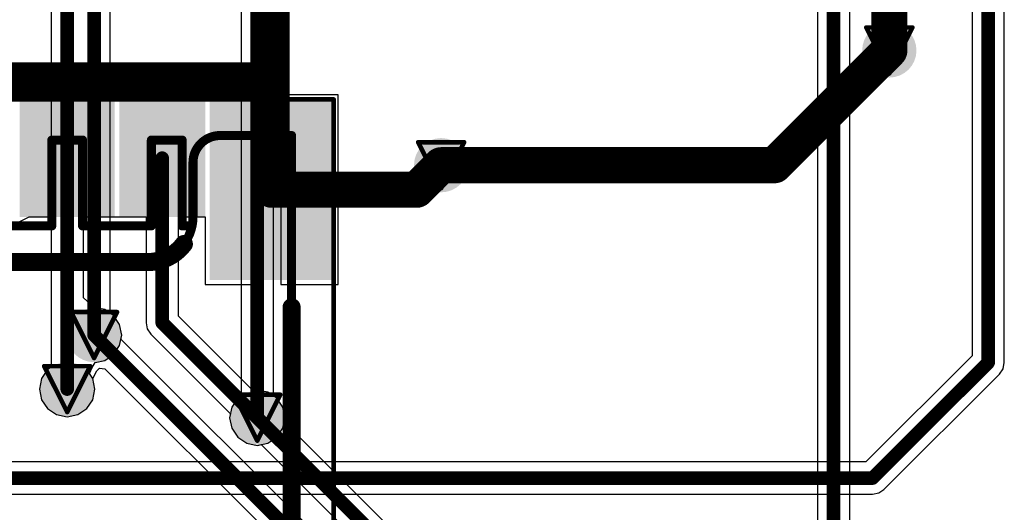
# Model space of a CAD drawing. Header units: millimetres. Extents: x 9.4 to 105.2, y 7.6 to 67.1.
# Tile 50 of 152: x 52.9 to 63.8, y 16.5 to 21.9. Entities that reach past the tile are written whole.
import ezdxf

# ---------------------------------------------------------------- set-up
doc = ezdxf.new("R2010")
doc.units = ezdxf.units.MM
for name, color, linetype in [('BottomLayer', 5, 'Continuous'), ('BottomSolder', 6, 'Continuous'), ('DrillDrawing', 1, 'Continuous'), ('Mechanical13', 56, 'Continuous'), ('Mechanical15', 56, 'Continuous'), ('TopLayer', 1, 'Continuous'), ('TopOverlay', 2, 'Continuous'), ('TopPaste', 8, 'Continuous'), ('TopSolder', 216, 'Continuous'), ('ViaHoleLayer', 16, 'Continuous')]:
    doc.layers.add(name, color=color, linetype=linetype)

msp = doc.modelspace()

# ---------------------------------------------------------------- hatches: boundary and pattern name
at = {"layer": 'BottomLayer'}
h = msp.add_hatch(color=5, dxfattribs=at)
edge = h.paths.add_edge_path()
edge.add_arc((62.48399999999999, 21.59), 0.1999996, 0, 360)
h = msp.add_hatch(color=5, dxfattribs=at)
edge = h.paths.add_edge_path()
edge.add_arc((57.531, 20.32), 0.1999996, 0, 360)
h = msp.add_hatch(color=5, dxfattribs=at)
edge = h.paths.add_edge_path()
edge.add_arc((53.69559999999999, 18.4404), 0.1999996, 0, 360)
h = msp.add_hatch(color=5, dxfattribs=at)
edge = h.paths.add_edge_path()
edge.add_arc((53.3985216, 17.842484), 0.1999996, 0, 360)
h = msp.add_hatch(color=5, dxfattribs=at)
edge = h.paths.add_edge_path()
edge.add_arc((55.499, 17.526), 0.1999996, 0, 360)
at = {"layer": 'BottomSolder'}
h = msp.add_hatch(color=6, dxfattribs=at)
edge = h.paths.add_edge_path()
edge.add_arc((62.48399999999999, 21.59), 0.2999994, 0, 360)
h = msp.add_hatch(color=6, dxfattribs=at)
edge = h.paths.add_edge_path()
edge.add_arc((57.531, 20.32), 0.2999994, 0, 360)
h = msp.add_hatch(color=6, dxfattribs=at)
edge = h.paths.add_edge_path()
edge.add_arc((53.69559999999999, 18.4404), 0.2999994, 0, 360)
h = msp.add_hatch(color=6, dxfattribs=at)
edge = h.paths.add_edge_path()
edge.add_arc((53.3985216, 17.842484), 0.2999994, 0, 360)
h = msp.add_hatch(color=6, dxfattribs=at)
edge = h.paths.add_edge_path()
edge.add_arc((55.499, 17.526), 0.2999994, 0, 360)
at = {"layer": 'TopLayer'}
h = msp.add_hatch(color=1, dxfattribs=at)
edge = h.paths.add_edge_path()
edge.add_arc((62.48399999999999, 21.59), 0.1999996, 0, 360)
for points in [[(53.82352201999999, 19.84848583), (52.97352118, 19.84848583), (52.97352118, 20.94848617), (53.82352201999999, 20.94848617)], [(54.82350732, 19.84848583), (54.07350628, 19.84848583), (54.07350628, 20.94848617), (54.82350732, 20.94848617)], [(56.2435121, 19.14852533), (55.07351189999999, 19.14852533), (55.07351189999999, 20.94852427), (56.2435121, 20.94852427)]]:
    msp.add_hatch(color=1, dxfattribs=at).paths.add_polyline_path(points)
h = msp.add_hatch(color=1, dxfattribs=at)
edge = h.paths.add_edge_path()
edge.add_arc((57.531, 20.32), 0.1999996, 0, 360)
h = msp.add_hatch(color=1, dxfattribs=at)
edge = h.paths.add_edge_path()
edge.add_arc((53.69559999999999, 18.4404), 0.1999996, 0, 360)
h = msp.add_hatch(color=1, dxfattribs=at)
edge = h.paths.add_edge_path()
edge.add_arc((53.3985216, 17.842484), 0.1999996, 0, 360)
h = msp.add_hatch(color=1, dxfattribs=at)
edge = h.paths.add_edge_path()
edge.add_arc((55.499, 17.526), 0.1999996, 0, 360)
at = {"layer": 'TopPaste'}
for points in [[(53.77352212, 19.89848573), (53.02352107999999, 19.89848573), (53.02352107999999, 20.89848627), (53.77352212, 20.89848627)], [(54.77350741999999, 19.89848573), (54.12350618, 19.89848573), (54.12350618, 20.89848627), (54.77350741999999, 20.89848627)], [(56.1935122, 19.19852523), (55.1235118, 19.19852523), (55.1235118, 20.89852437), (56.1935122, 20.89852437)]]:
    msp.add_hatch(color=8, dxfattribs=at).paths.add_polyline_path(points)
at = {"layer": 'TopSolder'}
h = msp.add_hatch(color=216, dxfattribs=at)
edge = h.paths.add_edge_path()
edge.add_arc((62.48399999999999, 21.59), 0.2999994, 0, 360)
for points in [[(53.92352182, 19.74848603), (52.87352137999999, 19.74848603), (52.87352137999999, 21.04848597), (53.92352182, 21.04848597)], [(54.92350711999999, 19.74848603), (53.97350647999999, 19.74848603), (53.97350647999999, 21.04848597), (54.92350711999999, 21.04848597)], [(56.3435119, 19.04852553), (54.9735121, 19.04852553), (54.9735121, 21.04852407), (56.3435119, 21.04852407)]]:
    msp.add_hatch(color=216, dxfattribs=at).paths.add_polyline_path(points)
h = msp.add_hatch(color=216, dxfattribs=at)
edge = h.paths.add_edge_path()
edge.add_arc((57.531, 20.32), 0.2999994, 0, 360)
h = msp.add_hatch(color=216, dxfattribs=at)
edge = h.paths.add_edge_path()
edge.add_arc((53.69559999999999, 18.4404), 0.2999994, 0, 360)
h = msp.add_hatch(color=216, dxfattribs=at)
edge = h.paths.add_edge_path()
edge.add_arc((53.3985216, 17.842484), 0.2999994, 0, 360)
h = msp.add_hatch(color=216, dxfattribs=at)
edge = h.paths.add_edge_path()
edge.add_arc((55.499, 17.526), 0.2999994, 0, 360)
at = {"layer": 'ViaHoleLayer'}
h = msp.add_hatch(color=16, dxfattribs=at)
edge = h.paths.add_edge_path()
edge.add_arc((62.48399999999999, 21.59), 0.0999998, 0, 360)
h = msp.add_hatch(color=16, dxfattribs=at)
edge = h.paths.add_edge_path()
edge.add_arc((57.531, 20.32), 0.0999998, 0, 360)
h = msp.add_hatch(color=16, dxfattribs=at)
edge = h.paths.add_edge_path()
edge.add_arc((53.69559999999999, 18.4404), 0.0999998, 0, 360)
h = msp.add_hatch(color=16, dxfattribs=at)
edge = h.paths.add_edge_path()
edge.add_arc((53.3985216, 17.842484), 0.0999998, 0, 360)
h = msp.add_hatch(color=16, dxfattribs=at)
edge = h.paths.add_edge_path()
edge.add_arc((55.499, 17.526), 0.0999998, 0, 360)

# ---------------------------------------------------------------- linework, layer by layer
at = {"layer": 'BottomLayer'}
for p, q in [((63.39777262, 30.56861551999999), (63.39777262, 18.20950638)), ((63.75462738, 18.1356), (63.75462738, 30.56861551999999)), ((53.22009422, 23.0067612), (53.22009422, 18.08406848)), ((53.87402737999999, 18.68198448), (53.87402737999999, 22.80506742)), ((55.32057261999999, 22.80506742), (55.32057261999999, 17.76758448)), ((55.67742738, 17.76758448), (55.67742738, 22.80506742)), ((53.91188861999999, 18.65668862), (53.87402737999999, 18.68198448)), ((53.97819277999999, 18.55745336), (53.91188861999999, 18.65668862)), ((54.00147696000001, 18.4404), (53.97819277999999, 18.55745336)), ((53.97819277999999, 18.32334664), (54.00147696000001, 18.4404)), ((53.91188861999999, 18.22411138), (53.97819277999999, 18.32334664)), ((53.81265335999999, 18.15780722), (53.91188861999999, 18.22411138)), ((63.39777262, 18.20950638), (62.22457202, 17.03630578)), ((53.22009422, 18.08406848), (53.18223298, 18.05877262)), ((53.6438348, 18.015331), (53.67328102, 18.08313122)), ((53.67328102, 18.08313122), (53.70872672, 18.13713416)), ((53.70872672, 18.13713416), (53.81265335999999, 18.15780722)), ((63.70236687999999, 18.00943312), (63.741046, 18.06731718)), ((63.741046, 18.06731718), (63.75462738, 18.1356)), ((53.11592882, 17.95953736), (53.09264464, 17.842484)), ((53.18223298, 18.05877262), (53.11592882, 17.95953736)), ((53.68111438, 17.95953736), (53.6438348, 18.015331)), ((53.70439856, 17.842484), (53.68111438, 17.95953736)), ((62.42464527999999, 16.73171152), (63.70236687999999, 18.00943312)), ((53.09264464, 17.842484), (53.11592882, 17.72543064)), ((53.68111438, 17.72543064), (53.70439856, 17.842484)), ((55.28271137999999, 17.74228862), (55.21640722, 17.64305336)), ((55.32057261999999, 17.76758448), (55.28271137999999, 17.74228862)), ((55.71528862, 17.74228862), (55.67742738, 17.76758448)), ((55.78159278, 17.64305336), (55.71528862, 17.74228862)), ((53.11592882, 17.72543064), (53.18223298, 17.62619538)), ((53.61481022, 17.62619538), (53.68111438, 17.72543064)), ((55.21640722, 17.64305336), (55.19312304, 17.526)), ((55.80487695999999, 17.526), (55.78159278, 17.64305336)), ((53.18223298, 17.62619538), (53.28146824, 17.55989122)), ((53.28146824, 17.55989122), (53.3985216, 17.53660704)), ((53.3985216, 17.53660704), (53.51557496, 17.55989122)), ((53.51557496, 17.55989122), (53.61481022, 17.62619538)), ((55.19312304, 17.526), (55.21640722, 17.40894664)), ((55.78159278, 17.40894664), (55.80487695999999, 17.526)), ((55.21640722, 17.40894664), (55.28271137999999, 17.30971138)), ((55.28271137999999, 17.30971138), (55.38194664, 17.24340722)), ((55.61605336, 17.24340722), (55.71528862, 17.30971138)), ((55.71528862, 17.30971138), (55.78159278, 17.40894664)), ((55.38194664, 17.24340722), (55.499, 17.22012304)), ((55.499, 17.22012304), (55.61605336, 17.24340722)), ((62.22457202, 17.03630578), (48.26908049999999, 17.03630578)), ((46.6167216, 16.67945102), (62.29847839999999, 16.67945102)), ((62.29847839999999, 16.67945102), (62.36676121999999, 16.6930324)), ((62.36676121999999, 16.6930324), (62.42464527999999, 16.73171152))]:
    msp.add_line(p, q, dxfattribs=at)
for points, const_width in [([(63.5762, 18.1356), (63.5762, 30.8102)], 0.1499997), ([(53.69559999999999, 18.4404), (53.69559999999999, 23.3894884)], 0.1499997), ([(55.499, 17.526), (55.499, 23.3894884)], 0.1499997), ([(53.3985216, 17.842484), (53.3985216, 23.09241)], 0.1499997), ([(61.214, 20.32), (62.48399999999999, 21.59)], 0.3999992), ([(57.531, 20.32), (61.214, 20.32)], 0.3999992), ([(62.29847839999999, 16.8578784), (63.5762, 18.1356)], 0.1499997), ([(46.6167216, 16.8578784), (62.29847839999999, 16.8578784)], 0.1499997)]:
    msp.add_lwpolyline(points, dxfattribs=dict(at, const_width=const_width))
for points, const_width in [([(62.3840002, 21.59, 1), (62.5839998, 21.59, 1)], 0.1999996), ([(57.4310002, 20.32, 1), (57.6309998, 20.32, 1)], 0.1999996), ([(61.1140002, 20.32, 1), (61.3139998, 20.32, 1)], 0.1999996), ([(61.1140002, 20.32, 1), (61.3139998, 20.32, 1)], 0.1999996), ([(53.65809943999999, 18.4404, 1), (53.73310056, 18.4404, 1)], 0.07499858), ([(63.53869943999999, 18.1356, 1), (63.61370056, 18.1356, 1)], 0.07499858), ([(63.53869943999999, 18.1356, 1), (63.61370056, 18.1356, 1)], 0.07499858), ([(53.36102104, 17.842484, 1), (53.43602216, 17.842484, 1)], 0.07499858), ([(55.46149944, 17.526, 1), (55.53650056, 17.526, 1)], 0.07499858), ([(62.26097784, 16.8578784, 1), (62.33597896, 16.8578784, 1)], 0.07499858), ([(62.26097784, 16.8578784, 1), (62.33597896, 16.8578784, 1)], 0.07499858)]:
    msp.add_lwpolyline(points, format="xyb", close=True, dxfattribs=dict(at, const_width=const_width))
at = {"layer": 'DrillDrawing', "const_width": 0.0508}
for points in [[(62.23, 21.844), (62.738, 21.844)], [(62.23, 21.844), (62.48399999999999, 21.336)], [(62.48399999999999, 21.336), (62.738, 21.844)], [(57.27699999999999, 20.574), (57.785, 20.574)], [(57.27699999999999, 20.574), (57.531, 20.066)], [(57.531, 20.066), (57.785, 20.574)], [(53.4416, 18.6944), (53.9496, 18.6944)], [(53.4416, 18.6944), (53.69559999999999, 18.1864)], [(53.69559999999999, 18.1864), (53.9496, 18.6944)], [(53.1445216, 18.096484), (53.65252159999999, 18.096484)], [(53.1445216, 18.096484), (53.3985216, 17.588484)], [(53.3985216, 17.588484), (53.65252159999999, 18.096484)], [(55.24499999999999, 17.78), (55.75299999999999, 17.78)], [(55.24499999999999, 17.78), (55.499, 17.272)], [(55.499, 17.272), (55.75299999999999, 17.78)]]:
    msp.add_lwpolyline(points, dxfattribs=at)
at = {"layer": 'DrillDrawing', "const_width": 0.0254}
for points in [[(62.21729999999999, 21.844, 1), (62.24269999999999, 21.844, 1)], [(62.21729999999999, 21.844, 1), (62.24269999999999, 21.844, 1)], [(62.7253, 21.844, 1), (62.75069999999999, 21.844, 1)], [(62.7253, 21.844, 1), (62.75069999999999, 21.844, 1)], [(62.47129999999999, 21.336, 1), (62.4967, 21.336, 1)], [(62.47129999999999, 21.336, 1), (62.4967, 21.336, 1)], [(57.2643, 20.574, 1), (57.2897, 20.574, 1)], [(57.2643, 20.574, 1), (57.2897, 20.574, 1)], [(57.7723, 20.574, 1), (57.7977, 20.574, 1)], [(57.7723, 20.574, 1), (57.7977, 20.574, 1)], [(57.5183, 20.066, 1), (57.54369999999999, 20.066, 1)], [(57.5183, 20.066, 1), (57.54369999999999, 20.066, 1)], [(53.42889999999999, 18.6944, 1), (53.45429999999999, 18.6944, 1)], [(53.42889999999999, 18.6944, 1), (53.45429999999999, 18.6944, 1)], [(53.93689999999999, 18.6944, 1), (53.96229999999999, 18.6944, 1)], [(53.93689999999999, 18.6944, 1), (53.96229999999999, 18.6944, 1)], [(53.6829, 18.1864, 1), (53.7083, 18.1864, 1)], [(53.6829, 18.1864, 1), (53.7083, 18.1864, 1)], [(53.1318216, 18.096484, 1), (53.1572216, 18.096484, 1)], [(53.1318216, 18.096484, 1), (53.1572216, 18.096484, 1)], [(53.63982159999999, 18.096484, 1), (53.6652216, 18.096484, 1)], [(53.63982159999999, 18.096484, 1), (53.6652216, 18.096484, 1)], [(55.2323, 17.78, 1), (55.2577, 17.78, 1)], [(55.2323, 17.78, 1), (55.2577, 17.78, 1)], [(55.7403, 17.78, 1), (55.7657, 17.78, 1)], [(55.7403, 17.78, 1), (55.7657, 17.78, 1)], [(53.3858216, 17.588484, 1), (53.4112216, 17.588484, 1)], [(53.3858216, 17.588484, 1), (53.4112216, 17.588484, 1)], [(55.48629999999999, 17.272, 1), (55.5117, 17.272, 1)], [(55.48629999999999, 17.272, 1), (55.5117, 17.272, 1)]]:
    msp.add_lwpolyline(points, format="xyb", close=True, dxfattribs=at)
at = {"layer": 'Mechanical13', "const_width": 0.0999998}
for points in [[(54.78850358, 20.3484988, -0.4142135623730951), (55.08850297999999, 20.6484982)], [(54.78850358, 19.74849746, -0.4142135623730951), (54.28850204, 19.24849592)]]:
    msp.add_lwpolyline(points, format="xyb", dxfattribs=at)
for points in [[(55.0884852, 20.6485236), (55.65851199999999, 20.6485236)], [(55.65851199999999, 20.6485236), (55.8785268, 20.6485236)], [(55.8785268, 9.568484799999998), (55.8785268, 20.6485236)], [(53.228494, 20.5984856), (53.5684984, 20.5984856)], [(53.228494, 20.2175872), (53.228494, 20.5984856)], [(53.5684984, 20.2175872), (53.5684984, 20.5984856)], [(54.32851719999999, 20.2175872), (54.32851719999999, 20.5984856)], [(54.32851719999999, 20.5984856), (54.6685216, 20.5984856)], [(54.6685216, 20.2175872), (54.6685216, 20.5984856)], [(54.78851119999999, 19.7485), (54.78851119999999, 20.3484988)], [(53.228494, 20.1409808), (53.228494, 20.2175872)], [(53.5684984, 20.1409808), (53.5684984, 20.2175872)], [(54.32851719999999, 20.1409808), (54.32851719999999, 20.2175872)], [(54.6685216, 20.1409808), (54.6685216, 20.2175872)], [(53.228494, 20.0528936), (53.228494, 20.1409808)], [(53.5684984, 20.0528936), (53.5684984, 20.1409808)], [(54.32851719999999, 20.0528936), (54.32851719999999, 20.1409808)], [(54.6685216, 20.0528936), (54.6685216, 20.1409808)], [(53.228494, 19.8613776), (53.228494, 20.0528936)], [(53.5684984, 19.8613776), (53.5684984, 20.0528936)], [(54.32851719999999, 19.8613776), (54.32851719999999, 20.0528936)], [(54.6685216, 19.8613776), (54.6685216, 20.0528936)], [(53.228494, 19.6484748), (53.228494, 19.8613776)], [(53.5684984, 19.6484748), (53.5684984, 19.8613776)], [(54.32851719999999, 19.6484748), (54.32851719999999, 19.8613776)], [(54.6685216, 19.6484748), (54.6685216, 19.8613776)], [(52.468526, 19.6484748), (53.228494, 19.6484748)], [(53.5684984, 19.6484748), (54.32851719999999, 19.6484748)], [(54.6685216, 19.6484748), (54.77840199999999, 19.6484748)], [(51.8732008, 19.2484756), (54.28848679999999, 19.2484756)]]:
    msp.add_lwpolyline(points, dxfattribs=at)
at = {"layer": 'Mechanical13', "const_width": 0.0499999}
for points in [[(55.06348652, 20.6485236, 1), (55.11348388, 20.6485236, 1)], [(55.06350429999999, 20.6484982, 1), (55.11350166, 20.6484982, 1)], [(55.63351331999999, 20.6485236, 1), (55.68351067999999, 20.6485236, 1)], [(55.63351331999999, 20.6485236, 1), (55.68351067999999, 20.6485236, 1)], [(55.85352812, 20.6485236, 1), (55.90352548, 20.6485236, 1)], [(55.85352812, 20.6485236, 1), (55.90352548, 20.6485236, 1)], [(53.20349532, 20.5984856, 1), (53.25349268, 20.5984856, 1)], [(53.20349532, 20.5984856, 1), (53.25349268, 20.5984856, 1)], [(53.54349971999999, 20.5984856, 1), (53.59349707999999, 20.5984856, 1)], [(53.54349971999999, 20.5984856, 1), (53.59349707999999, 20.5984856, 1)], [(54.30351852, 20.5984856, 1), (54.35351588, 20.5984856, 1)], [(54.30351852, 20.5984856, 1), (54.35351588, 20.5984856, 1)], [(54.64352292, 20.5984856, 1), (54.69352027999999, 20.5984856, 1)], [(54.64352292, 20.5984856, 1), (54.69352027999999, 20.5984856, 1)], [(54.76350489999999, 20.3484988, 1), (54.81350226, 20.3484988, 1)], [(54.76351252, 20.3484988, 1), (54.81350988, 20.3484988, 1)], [(53.20349532, 20.2175872, 1), (53.25349268, 20.2175872, 1)], [(53.20349532, 20.2175872, 1), (53.25349268, 20.2175872, 1)], [(53.54349971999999, 20.2175872, 1), (53.59349707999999, 20.2175872, 1)], [(53.54349971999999, 20.2175872, 1), (53.59349707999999, 20.2175872, 1)], [(54.30351852, 20.2175872, 1), (54.35351588, 20.2175872, 1)], [(54.30351852, 20.2175872, 1), (54.35351588, 20.2175872, 1)], [(54.64352292, 20.2175872, 1), (54.69352027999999, 20.2175872, 1)], [(54.64352292, 20.2175872, 1), (54.69352027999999, 20.2175872, 1)], [(53.20349532, 20.1409808, 1), (53.25349268, 20.1409808, 1)], [(53.20349532, 20.1409808, 1), (53.25349268, 20.1409808, 1)], [(53.54349971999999, 20.1409808, 1), (53.59349707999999, 20.1409808, 1)], [(53.54349971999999, 20.1409808, 1), (53.59349707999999, 20.1409808, 1)], [(54.30351852, 20.1409808, 1), (54.35351588, 20.1409808, 1)], [(54.30351852, 20.1409808, 1), (54.35351588, 20.1409808, 1)], [(54.64352292, 20.1409808, 1), (54.69352027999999, 20.1409808, 1)], [(54.64352292, 20.1409808, 1), (54.69352027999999, 20.1409808, 1)], [(53.20349532, 20.0528936, 1), (53.25349268, 20.0528936, 1)], [(53.20349532, 20.0528936, 1), (53.25349268, 20.0528936, 1)], [(53.54349971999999, 20.0528936, 1), (53.59349707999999, 20.0528936, 1)], [(53.54349971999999, 20.0528936, 1), (53.59349707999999, 20.0528936, 1)], [(54.30351852, 20.0528936, 1), (54.35351588, 20.0528936, 1)], [(54.30351852, 20.0528936, 1), (54.35351588, 20.0528936, 1)], [(54.64352292, 20.0528936, 1), (54.69352027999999, 20.0528936, 1)], [(54.64352292, 20.0528936, 1), (54.69352027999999, 20.0528936, 1)], [(53.20349532, 19.8613776, 1), (53.25349268, 19.8613776, 1)], [(53.20349532, 19.8613776, 1), (53.25349268, 19.8613776, 1)], [(53.54349971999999, 19.8613776, 1), (53.59349707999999, 19.8613776, 1)], [(53.54349971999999, 19.8613776, 1), (53.59349707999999, 19.8613776, 1)], [(54.30351852, 19.8613776, 1), (54.35351588, 19.8613776, 1)], [(54.30351852, 19.8613776, 1), (54.35351588, 19.8613776, 1)], [(54.64352292, 19.8613776, 1), (54.69352027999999, 19.8613776, 1)], [(54.64352292, 19.8613776, 1), (54.69352027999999, 19.8613776, 1)], [(53.20349532, 19.6484748, 1), (53.25349268, 19.6484748, 1)], [(53.20349532, 19.6484748, 1), (53.25349268, 19.6484748, 1)], [(53.54349971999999, 19.6484748, 1), (53.59349707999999, 19.6484748, 1)], [(53.54349971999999, 19.6484748, 1), (53.59349707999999, 19.6484748, 1)], [(54.30351852, 19.6484748, 1), (54.35351588, 19.6484748, 1)], [(54.30351852, 19.6484748, 1), (54.35351588, 19.6484748, 1)], [(54.64352292, 19.6484748, 1), (54.69352027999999, 19.6484748, 1)], [(54.64352292, 19.6484748, 1), (54.69352027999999, 19.6484748, 1)], [(54.75340331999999, 19.6484748, 1), (54.80340068, 19.6484748, 1)], [(54.76350489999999, 19.74849746, 1), (54.81350226, 19.74849746, 1)], [(54.76351252, 19.7485, 1), (54.81350988, 19.7485, 1)], [(54.26348811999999, 19.2484756, 1), (54.31348547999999, 19.2484756, 1)], [(54.26350336, 19.24849592, 1), (54.31350072, 19.24849592, 1)]]:
    msp.add_lwpolyline(points, format="xyb", close=True, dxfattribs=at)
at = {"layer": 'Mechanical15', "const_width": 0.0499999}
for points in [[(43.4635148, 21.0485228), (56.3434992, 21.0485228)], [(56.3434992, 8.7985092), (56.3434992, 21.0485228)]]:
    msp.add_lwpolyline(points, dxfattribs=at)
at = {"layer": 'Mechanical15', "const_width": 0.02499868}
msp.add_lwpolyline([(56.33099985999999, 21.0485228, 1), (56.35599854, 21.0485228, 1)], format="xyb", close=True, dxfattribs=at)
msp.add_lwpolyline([(56.33099985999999, 21.0485228, 1), (56.35599854, 21.0485228, 1)], format="xyb", close=True, dxfattribs=at)
at = {"layer": 'TopLayer'}
for p, q in [((62.04642657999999, 12.17323956), (62.04642657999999, 29.5525952)), ((61.68957182, 29.47868882), (61.68957182, 11.76053782)), ((52.97978736, 21.0484847), (52.87349852, 21.09848714)), ((53.92351673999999, 21.0484847), (52.97978736, 21.0484847)), ((53.97351156, 21.04848978), (53.92351673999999, 21.04848978)), ((53.92351673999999, 21.04848978), (53.92351673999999, 21.0484847)), ((53.97351156, 21.0484847), (53.97351156, 21.04848978)), ((54.8172386, 21.0484847), (53.97351156, 21.0484847)), ((54.9235122, 21.09852524), (54.8172386, 21.0484847)), ((55.02978325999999, 21.0985227), (54.9235122, 21.09852524)), ((55.5585122, 21.0985227), (55.02978325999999, 21.0985227)), ((55.5585122, 20.0485248), (55.5585122, 21.0985227)), ((56.39351179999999, 21.0985227), (55.75851179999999, 21.0985227)), ((55.75851179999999, 21.0985227), (55.75851179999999, 20.1485246)), ((56.39351179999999, 20.1485246), (56.39351179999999, 21.0985227)), ((55.75851179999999, 20.1485246), (56.39351179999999, 20.1485246)), ((55.5585122, 18.9985269), (55.5585122, 20.0485248)), ((56.39351179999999, 19.948525), (55.75851179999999, 19.948525)), ((55.75851179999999, 19.948525), (55.75851179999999, 18.9985269)), ((56.39351179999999, 18.9985269), (56.39351179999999, 19.948525)), ((52.87349852, 19.69848486), (52.97978736, 19.7484873)), ((52.97978736, 19.7484873), (53.22009422, 19.7484873)), ((53.22009422, 19.7484873), (53.22009422, 18.08406848)), ((53.57694897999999, 18.85216448), (53.57694897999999, 19.7484873)), ((53.57694897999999, 19.7484873), (53.92351673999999, 19.7484873)), ((53.92351673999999, 19.7484873), (53.92351673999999, 19.74848222)), ((53.92351673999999, 19.74848222), (53.97351156, 19.74848222)), ((53.97351156, 19.74848222), (53.97351156, 19.7484873)), ((53.97351156, 19.7484873), (54.27007942, 19.7484873)), ((54.27007942, 19.7484873), (54.27007942, 18.5764932)), ((54.62693417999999, 19.65868306), (54.71673842, 19.7484873)), ((54.71673842, 19.7484873), (54.92350457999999, 19.74848476)), ((54.92350457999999, 19.74848476), (54.9235122, 19.62149238)), ((54.62693417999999, 18.65039958), (54.62693417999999, 19.65868306)), ((54.9235122, 19.62149238), (54.9235122, 18.9985269)), ((54.9235122, 18.9985269), (55.5585122, 18.9985269)), ((55.75851179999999, 18.9985269), (56.39351179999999, 18.9985269)), ((53.69560254, 18.74627696), (53.57694897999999, 18.85216448)), ((53.81265335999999, 18.72299278), (53.69560254, 18.74627696)), ((53.91188861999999, 18.65668862), (53.81265335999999, 18.72299278)), ((53.97819277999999, 18.55745336), (53.91188861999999, 18.65668862)), ((55.45433918, 17.82299458), (54.62693417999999, 18.65039958)), ((54.00147696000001, 18.4404), (53.97819277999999, 18.55745336)), ((54.27007942, 18.5764932), (54.28366079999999, 18.50821038)), ((54.28366079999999, 18.50821038), (54.32233992, 18.45032632)), ((53.99259458, 18.39573918), (54.00147696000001, 18.4404)), ((60.57816688, 11.81016688), (53.99259458, 18.39573918)), ((54.32233992, 18.45032632), (55.20200541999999, 17.57066082)), ((53.22009422, 18.08406848), (53.18223298, 18.05877262)), ((53.72546024, 18.04402538), (53.75702736, 18.07452316)), ((53.75702736, 18.07452316), (53.81511208, 18.06855416)), ((53.81511208, 18.06855416), (60.27357261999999, 11.61009362)), ((53.11592882, 17.95953736), (53.09264464, 17.842484)), ((53.18223298, 18.05877262), (53.11592882, 17.95953736)), ((53.68111438, 17.95953482), (53.72546024, 18.04402538)), ((53.70439856, 17.842484), (53.68111438, 17.95953482)), ((53.09264464, 17.842484), (53.11592882, 17.72543064)), ((53.68111438, 17.72543064), (53.70439856, 17.842484)), ((55.499, 17.83187696), (55.45433918, 17.82299458)), ((55.61605336, 17.80859278), (55.499, 17.83187696)), ((55.71528862, 17.74228862), (55.61605336, 17.80859278)), ((55.78159278, 17.64305336), (55.71528862, 17.74228862)), ((53.11592882, 17.72543064), (53.18223298, 17.62619538)), ((53.61481022, 17.62619538), (53.68111438, 17.72543064)), ((55.80487695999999, 17.526), (55.78159278, 17.64305336)), ((53.18223298, 17.62619538), (53.28146824, 17.55989122)), ((53.28146824, 17.55989122), (53.3985216, 17.53660704)), ((53.3985216, 17.53660704), (53.51557496, 17.55989122)), ((53.51557496, 17.55989122), (53.61481022, 17.62619538)), ((55.20200541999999, 17.57066082), (55.19312304, 17.526)), ((55.19312304, 17.526), (55.21640722, 17.40894664)), ((55.79599457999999, 17.48133918), (55.80487695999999, 17.526)), ((61.56257181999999, 11.71476194), (55.79599457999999, 17.48133918)), ((55.21640722, 17.40894664), (55.28271137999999, 17.30971138)), ((55.28271137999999, 17.30971138), (55.38194664, 17.24340722)), ((55.38194664, 17.24340722), (55.499, 17.22012304)), ((55.499, 17.22012304), (55.54366082, 17.22900542)), ((55.54366082, 17.22900542), (61.28957261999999, 11.48309362))]:
    msp.add_line(p, q, dxfattribs=at)
for points, const_width in [([(61.86799919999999, 10.033), (61.86799919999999, 29.5525952)], 0.1499997), ([(55.65851199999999, 21.1328), (55.65851199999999, 27.272488)], 0.3999992), ([(62.48399999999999, 21.59), (62.48399999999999, 25.8430268)], 0.3999992), ([(52.5777968, 21.2598), (55.531512, 21.2598)], 0.3999992), ([(55.531512, 21.2598), (55.65851199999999, 21.1328)], 0.3999992), ([(55.65851199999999, 20.0485248), (55.65851199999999, 21.1328)], 0.3999992), ([(53.3985216, 17.842484), (53.3985216, 20.398486)], 0.1499997), ([(54.44850679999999, 18.5764932), (54.44850679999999, 20.398486)], 0.1499997), ([(57.2595248, 20.0485248), (57.531, 20.32)], 0.3999992), ([(55.65851199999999, 20.0485248), (57.2595248, 20.0485248)], 0.3999992), ([(54.44850679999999, 18.5764932), (55.499, 17.526)], 0.1499997), ([(53.69559999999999, 18.4404), (60.45199999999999, 11.684)], 0.1499997), ([(55.499, 17.526), (61.468, 11.557)], 0.1499997)]:
    msp.add_lwpolyline(points, dxfattribs=dict(at, const_width=const_width))
for points, const_width in [([(62.3840002, 21.59, 1), (62.5839998, 21.59, 1)], 0.1999996), ([(55.43151219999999, 21.2598, 1), (55.6315118, 21.2598, 1)], 0.1999996), ([(55.43151219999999, 21.2598, 1), (55.6315118, 21.2598, 1)], 0.1999996), ([(55.5585122, 21.1328, 1), (55.75851179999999, 21.1328, 1)], 0.1999996), ([(55.5585122, 21.1328, 1), (55.75851179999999, 21.1328, 1)], 0.1999996), ([(55.5585122, 21.1328, 1), (55.75851179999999, 21.1328, 1)], 0.1999996), ([(53.36102104, 20.398486, 1), (53.43602216, 20.398486, 1)], 0.07499858), ([(54.41100623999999, 20.398486, 1), (54.48600736, 20.398486, 1)], 0.07499858), ([(57.4310002, 20.32, 1), (57.6309998, 20.32, 1)], 0.1999996), ([(55.5585122, 20.0485248, 1), (55.75851179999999, 20.0485248, 1)], 0.1999996), ([(55.5585122, 20.0485248, 1), (55.75851179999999, 20.0485248, 1)], 0.1999996), ([(57.159525, 20.0485248, 1), (57.3595246, 20.0485248, 1)], 0.1999996), ([(57.159525, 20.0485248, 1), (57.3595246, 20.0485248, 1)], 0.1999996), ([(54.41100623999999, 18.5764932, 1), (54.48600736, 18.5764932, 1)], 0.07499858), ([(54.41100623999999, 18.5764932, 1), (54.48600736, 18.5764932, 1)], 0.07499858), ([(53.65809943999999, 18.4404, 1), (53.73310056, 18.4404, 1)], 0.07499858), ([(53.36102104, 17.842484, 1), (53.43602216, 17.842484, 1)], 0.07499858), ([(55.46149944, 17.526, 1), (55.53650056, 17.526, 1)], 0.07499858), ([(55.46149944, 17.526, 1), (55.53650056, 17.526, 1)], 0.07499858)]:
    msp.add_lwpolyline(points, format="xyb", close=True, dxfattribs=dict(at, const_width=const_width))
at = {"layer": 'TopOverlay', "const_width": 0.1999996}
msp.add_lwpolyline([(54.68782052, 19.44758874, -0.2354687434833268), (54.28850204, 19.24849592)], format="xyb", dxfattribs=at)
at = {"layer": 'TopOverlay', "const_width": 0.0999998}
for points in [[(54.63782062, 19.44758874, 1), (54.73782041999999, 19.44758874, 1)], [(54.2384869, 19.2484756, 1), (54.3384867, 19.2484756, 1)], [(54.23850213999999, 19.24849592, 1), (54.33850194, 19.24849592, 1)], [(55.82852689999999, 18.748502, 1), (55.92852669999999, 18.748502, 1)]]:
    msp.add_lwpolyline(points, format="xyb", close=True, dxfattribs=at)
at = {"layer": 'TopOverlay', "const_width": 0.1999996}
for points in [[(51.8732008, 19.2484756), (54.28848679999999, 19.2484756)], [(55.8785268, 9.568484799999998), (55.8785268, 18.748502)]]:
    msp.add_lwpolyline(points, dxfattribs=at)

doc.saveas('drawing.dxf')
